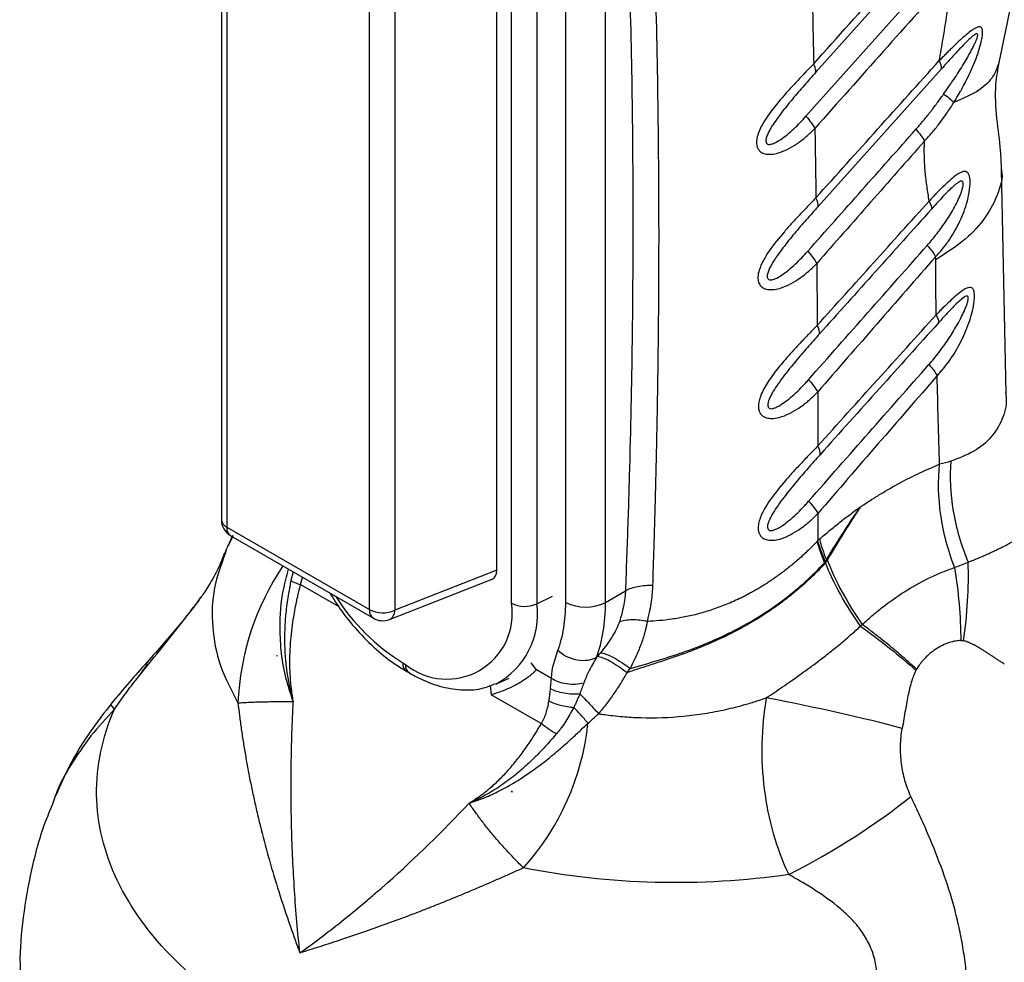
# Model space of a CAD drawing. Header units: millimetres. Extents: x 13 to 546, y 13 to 419.
# Tile 15 of 19: x 457 to 510, y 233 to 283. Entities that reach past the tile are written whole.
import ezdxf

# ---------------------------------------------------------------- set-up
doc = ezdxf.new("R2010")
doc.units = ezdxf.units.MM
doc.header["$LTSCALE"] = 2

msp = doc.modelspace()

# ---------------------------------------------------------------- linework, layer by layer
for p, q in [((467.742, 311.25), (467.742, 256.732)), ((468.035, 310.842), (468.035, 256.323)), ((483.228, 252.274), (483.228, 310.412)), ((484.578, 310.378), (484.578, 252.24)), ((482.449, 254.028), (482.449, 309.559)), ((486.126, 252.316), (486.126, 308.245)), ((488.247, 252.316), (488.247, 308.245)), ((475.649, 251.928), (475.649, 306.446)), ((476.999, 306.412), (476.999, 251.894)), ((507.109, 289.114), (499.471, 280.594)), ((498.947, 278.248), (506.279, 286.462)), ((506.176, 280.776), (499.592, 273.438)), ((509.635, 263.441), (509.387, 275.419)), ((505.87, 270.595), (505.868, 270.753)), ((499.582, 257.062), (499.58, 255.61)), ((468.035, 256.323), (475.649, 251.928)), ((468.37, 255.872), (468.105, 255.336)), ((468.342, 255.875), (468.109, 255.344)), ((468.242, 255.865), (475.856, 251.47)), ((499.663, 255.682), (499.58, 255.61)), ((467.901, 254.935), (467.888, 254.904)), ((468.001, 255.124), (467.94, 254.922)), ((499.935, 254.428), (499.973, 254.49)), ((471.578, 253.94), (471.456, 253.478)), ((482.449, 254.028), (476.999, 251.894)), ((471.971, 253.262), (472.081, 253.649)), ((476.721, 251.405), (482.197, 253.549)), ((471.971, 253.262), (474.008, 252.086)), ((488.247, 252.316), (489.306, 252.927)), ((484.578, 252.24), (485.414, 252.645)), ((470.714, 249.477), (470.697, 249.444)), ((470.714, 249.477), (470.716, 249.486)), ((470.725, 249.473), (470.714, 249.477)), ((463.312, 248.336), (463.792, 249.007)), ((463.792, 249.007), (463.824, 249.051)), ((477.428, 249.088), (477.57, 249.006)), ((477.635, 248.63), (477.777, 248.549)), ((484.558, 248.722), (484.286, 249.096)), ((485.359, 248.26), (484.558, 248.722)), ((489.399, 248.568), (489.563, 248.79)), ((482.427, 247.974), (483.102, 248.273)), ((482.082, 247.875), (482.152, 247.385)), ((484.819, 245.845), (482.152, 247.385)), ((458.892, 242.026), (458.736, 241.551)), ((483.251, 242.241), (483.252, 242.239)), ((483.252, 242.239), (483.269, 242.24)), ((483.252, 242.239), (483.254, 242.195))]:
    msp.add_line(p, q)
for centre, radius, start, end in [((505.43, 280.815), 0.747, 357.0198, 32.5786), ((468.742, 256.732), 1, 180, 240.0027), ((468.237, 256.778), 0.497, 185.3305, 245.9897), ((468.516, 256.265), 0.484, 173.0989, 235.5889), ((491.995, 245.113), 26, 156.8312, 157.8482), ((482.794, 246.334), 14.181, 146.0441, 177.4962), ((483.386, 258.693), 11.302, 212.4413, 238.1871), ((479.778, 251.715), 3.495, 230.7967, 9.214), ((483.938, 253.656), 1.554, 242.8052, 294.3071), ((487.186, 254.363), 2.306, 242.61, 297.3903), ((476.144, 251.876), 0.498, 174.0144, 234.6734), ((476.359, 253.31), 1.554, 242.8052, 294.3071), ((476.483, 251.864), 0.516, 297.344, 3.3735), ((480.414, 251.668), 4.203, 298.0543, 7.8264), ((476.356, 252.336), 1, 240.0027, 291.3804), ((477.909, 249.03), 0.484, 173.0974, 235.6048), ((478.065, 248.955), 0.498, 174.0182, 234.6325), ((473.733, 247.301), 13.654, 317.9416, 353.9733)]:
    msp.add_arc(centre, radius, start, end)
msp.add_ellipse((481.739, 254.444), major_axis=(-0.504, 0.873), ratio=0.573012, start_param=3.054976, end_param=3.923257)
for points, knots in [([(490.774, 253.208), (490.795, 253.882), (490.843, 255.387), (490.914, 257.877), (490.986, 260.835), (491.049, 264.255), (491.105, 269.135), (491.108, 275.277), (491.005, 282.514), (490.797, 289.657), (490.517, 295.95), (490.22, 301.133), (489.961, 305.006), (489.732, 308.088), (489.59, 309.877), (489.53, 310.643)], [0, 0, 0, 0, 0.03395, 0.075925, 0.125925, 0.18395, 0.25, 0.375358, 0.5, 0.625858, 0.75, 0.83338, 0.90284, 0.95838, 1, 1, 1, 1]), ([(488.247, 308.245), (488.338, 307.135), (488.427, 306.025), (488.594, 303.797), (488.674, 302.68), (488.899, 299.321), (489.032, 297.069), (489.378, 290.282), (489.539, 285.712), (489.715, 276.485), (489.73, 271.827), (489.648, 264.782), (489.603, 262.424), (489.511, 258.873), (489.476, 257.687), (489.397, 255.311), (489.352, 254.119), (489.306, 252.927)], [0, 0, 0, 0, 0.0625, 0.0625, 0.125, 0.125, 0.25, 0.25, 0.5, 0.5, 0.75, 0.75, 0.875, 0.875, 0.9375, 0.9375, 1, 1, 1, 1]), ([(509.254, 281.109), (509.638, 282.938), (510.349, 286.328), (510.887, 290.909), (511.111, 294.611), (511.126, 297.343), (511.062, 299.303), (510.966, 300.887), (510.811, 302.561), (510.574, 304.544), (510.315, 305.931), (510.174, 306.683)], [0, 0, 0, 0, 0.202424, 0.375243, 0.517954, 0.630119, 0.697622, 0.752514, 0.820054, 0.902472, 1, 1, 1, 1]), ([(506.739, 285.823), (505.518, 284.454), (503.077, 281.714), (500.64, 278.969), (499.421, 277.597)], [0, 0, 0, 0, 0.5, 1, 1, 1, 1]), ([(506.059, 281.217), (506.094, 281.411), (506.165, 281.8), (506.3, 282.576), (506.455, 283.541), (506.585, 284.497), (506.677, 285.257), (506.718, 285.635), (506.739, 285.823)], [0, 0, 0, 0, 0.125, 0.25, 0.5, 0.75, 0.875, 1, 1, 1, 1]), ([(506.836, 278.981), (506.881, 279.054), (506.971, 279.202), (507.1, 279.417), (507.23, 279.643), (507.482, 280.101), (507.759, 280.667), (508.027, 281.324), (508.201, 281.824), (508.313, 282.237), (508.367, 282.552), (508.379, 282.768), (508.35, 282.934), (508.275, 283.011), (508.169, 283.03), (508.036, 282.983), (507.885, 282.895), (507.683, 282.751), (507.425, 282.538), (507.097, 282.238), (506.815, 281.968), (506.579, 281.738), (506.407, 281.566), (506.235, 281.392), (506.118, 281.275), (506.059, 281.217)], [0, 0, 0, 0, 0.0311957, 0.0624945, 0.0909844, 0.1249924, 0.249896, 0.3142112, 0.3748809, 0.4373729, 0.4686192, 0.4998658, 0.5326584, 0.5623589, 0.5885049, 0.6248712, 0.6561535, 0.6875061, 0.7500274, 0.8086774, 0.8750151, 0.9067708, 0.9375067, 0.9687228, 1, 1, 1, 1]), ([(506.288, 279.424), (506.383, 279.559), (506.545, 279.79), (506.789, 280.143), (507.012, 280.477), (507.247, 280.844), (507.467, 281.207), (507.655, 281.533), (507.798, 281.799), (507.903, 282.006), (507.988, 282.187), (508.051, 282.341), (508.094, 282.467), (508.115, 282.565), (508.109, 282.631), (508.064, 282.66), (507.962, 282.614), (507.797, 282.486), (507.562, 282.267), (507.294, 281.993), (507.008, 281.69), (506.733, 281.392), (506.453, 281.084), (506.268, 280.878), (506.176, 280.776)], [0, 0, 0, 0, 0.0729001, 0.1249975, 0.1896614, 0.2500044, 0.3162861, 0.3750025, 0.4135106, 0.4470659, 0.4758182, 0.5000066, 0.5202495, 0.5361396, 0.549325, 0.5625104, 0.5881306, 0.6249862, 0.6797094, 0.7500188, 0.8096261, 0.8750076, 0.9375038, 1, 1, 1, 1]), ([(499.477, 273.894), (500.574, 275.114), (502.768, 277.554), (504.962, 279.996), (506.059, 281.217)], [0, 0, 0, 0, 0.5, 1, 1, 1, 1]), ([(499.358, 281.045), (499.289, 280.973), (499.153, 280.829), (498.953, 280.625), (498.743, 280.408), (498.464, 280.112), (498.103, 279.723), (497.545, 279.097), (496.89, 278.291), (496.421, 277.491), (496.301, 276.963), (496.303, 276.734), (496.358, 276.556), (496.438, 276.424), (496.567, 276.314), (496.76, 276.231), (496.982, 276.212), (497.249, 276.233), (497.607, 276.321), (498.065, 276.526), (498.478, 276.784), (498.781, 277.01), (499.005, 277.197), (499.213, 277.388), (499.352, 277.527), (499.421, 277.597)], [0, 0, 0, 0, 0.0315553, 0.0625555, 0.089346, 0.1251112, 0.187336, 0.2502038, 0.3771778, 0.4995901, 0.5307198, 0.5621059, 0.5830211, 0.60392, 0.6247269, 0.6528205, 0.6872805, 0.7075139, 0.7498244, 0.8148367, 0.8749071, 0.9094921, 0.937453, 0.9685138, 1, 1, 1, 1]), ([(499.471, 280.594), (499.484, 280.645), (499.482, 280.709), (499.443, 280.862), (499.407, 280.95), (499.358, 281.045)], [0, 0, 0, 0, 0.5, 0.5, 1, 1, 1, 1]), ([(509.251, 281.11), (509.148, 280.827), (508.939, 280.253), (508.121, 279.527), (507.265, 279.162), (506.837, 278.98)], [0, 0, 0, 0, 0.3279212, 0.6639667, 1, 1, 1, 1]), ([(509.387, 275.411), (509.374, 275.74), (509.343, 276.571), (509.112, 278.134), (509.014, 279.76), (509.192, 280.747), (509.263, 281.14)], [0, 0, 0, 0, 0.195936, 0.494208, 0.798375, 1, 1, 1, 1]), ([(499.471, 280.594), (499.367, 280.478), (499.16, 280.246), (498.744, 279.774), (498.225, 279.17), (497.709, 278.536), (497.326, 278.016), (497.101, 277.673), (496.952, 277.403), (496.869, 277.221), (496.824, 277.079), (496.803, 276.967), (496.806, 276.864), (496.851, 276.778), (496.941, 276.741), (497.068, 276.747), (497.293, 276.822), (497.729, 277.079), (498.195, 277.474), (498.634, 277.904), (498.842, 278.133), (498.947, 278.248)], [0, 0, 0, 0, 0.0624889, 0.124975, 0.2499249, 0.374918, 0.4422536, 0.4999127, 0.5335692, 0.5624138, 0.5791694, 0.5938799, 0.6104311, 0.6252022, 0.6430237, 0.6609645, 0.6877573, 0.7501561, 0.87503, 0.9375147, 1, 1, 1, 1]), ([(504.818, 277.552), (504.948, 277.701), (505.206, 277.998), (505.576, 278.464), (505.938, 278.938), (506.172, 279.262), (506.288, 279.424)], [0, 0, 0, 0, 0.25, 0.500004, 0.750002, 1, 1, 1, 1]), ([(506.837, 278.98), (506.778, 279.04), (506.701, 279.109), (506.515, 279.26), (506.407, 279.341), (506.288, 279.424)], [0, 0, 0, 0, 0.5, 0.5, 1, 1, 1, 1]), ([(505.275, 276.927), (505.348, 277.004), (505.493, 277.16), (505.773, 277.482), (506.106, 277.903), (506.42, 278.342), (506.662, 278.704), (506.778, 278.888), (506.837, 278.98)], [0, 0, 0, 0, 0.125006, 0.250004, 0.499985, 0.749989, 0.875061, 1, 1, 1, 1]), ([(498.947, 278.248), (499.049, 278.132), (499.142, 278.017), (499.303, 277.796), (499.37, 277.692), (499.421, 277.597)], [0, 0, 0, 0, 0.5, 0.5, 1, 1, 1, 1]), ([(499.038, 271.044), (500.001, 272.129), (501.927, 274.299), (503.855, 276.467), (504.818, 277.552)], [0, 0, 0, 0, 0.499961, 1, 1, 1, 1]), ([(505.275, 276.927), (504.315, 275.839), (502.395, 273.662), (500.478, 271.483), (499.52, 270.394)], [0, 0, 0, 0, 0.5, 1, 1, 1, 1]), ([(505.522, 273.726), (505.482, 273.98), (505.402, 274.488), (505.308, 275.268), (505.265, 275.942), (505.26, 276.429), (505.265, 276.712), (505.272, 276.855), (505.275, 276.927)], [0, 0, 0, 0, 0.250014, 0.500017, 0.749989, 0.874992, 0.937495, 1, 1, 1, 1]), ([(509.384, 275.411), (509.385, 275.405), (509.472, 274.937), (509.181, 274.003), (508.49, 272.703), (507.368, 271.54), (506.36, 270.904), (505.87, 270.595)], [0, 0, 0, 0, 0.003409, 0.265234, 0.521617, 0.767765, 1, 1, 1, 1]), ([(505.868, 270.753), (505.929, 270.819), (506.049, 270.951), (506.214, 271.144), (506.381, 271.354), (506.699, 271.793), (507.035, 272.358), (507.338, 273.038), (507.514, 273.541), (507.651, 274.085), (507.718, 274.559), (507.706, 274.91), (507.662, 275.108), (507.592, 275.243), (507.489, 275.306), (507.363, 275.311), (507.243, 275.27), (507.09, 275.191), (506.879, 275.044), (506.582, 274.787), (506.238, 274.46), (505.946, 274.168), (505.706, 273.917), (505.584, 273.79), (505.522, 273.726)], [0, 0, 0, 0, 0.031422, 0.062511, 0.089236, 0.125027, 0.24991, 0.312613, 0.374919, 0.426952, 0.499896, 0.53645, 0.562404, 0.593774, 0.624906, 0.652927, 0.687411, 0.705396, 0.750013, 0.814516, 0.875014, 0.937492, 0.96856, 1, 1, 1, 1]), ([(505.421, 271.36), (505.511, 271.463), (505.69, 271.67), (506.033, 272.102), (506.438, 272.666), (506.813, 273.277), (507.071, 273.783), (507.214, 274.119), (507.298, 274.375), (507.335, 274.544), (507.342, 274.661), (507.329, 274.735), (507.295, 274.781), (507.23, 274.794), (507.126, 274.756), (506.998, 274.669), (506.861, 274.555), (506.688, 274.397), (506.461, 274.173), (506.191, 273.889), (505.914, 273.589), (505.731, 273.387), (505.64, 273.286)], [0, 0, 0, 0, 0.0624767, 0.1249499, 0.2498699, 0.3748729, 0.4432316, 0.4998877, 0.534211, 0.5623704, 0.5788142, 0.5937405, 0.6087425, 0.6250847, 0.6525275, 0.6875291, 0.7165487, 0.7501085, 0.8087822, 0.875053, 0.9375287, 1, 1, 1, 1]), ([(499.477, 273.894), (499.408, 273.823), (499.27, 273.679), (498.988, 273.39), (498.635, 273.018), (498.209, 272.56), (497.639, 271.921), (496.975, 271.106), (496.483, 270.265), (496.373, 269.733), (496.385, 269.469), (496.454, 269.264), (496.617, 269.105), (496.829, 269.011), (497.054, 268.99), (497.325, 269.01), (497.688, 269.099), (498.152, 269.307), (498.643, 269.616), (499.02, 269.914), (499.311, 270.182), (499.45, 270.323), (499.52, 270.394)], [0, 0, 0, 0, 0.031266, 0.062528, 0.125045, 0.187532, 0.250206, 0.379954, 0.499602, 0.542216, 0.562136, 0.596205, 0.624682, 0.652869, 0.687215, 0.707585, 0.749889, 0.815193, 0.874942, 0.93747, 0.968736, 1, 1, 1, 1]), ([(499.592, 273.438), (499.487, 273.321), (499.277, 273.086), (498.855, 272.606), (498.328, 271.995), (497.806, 271.352), (497.417, 270.824), (497.188, 270.476), (497.035, 270.203), (496.951, 270.018), (496.902, 269.875), (496.878, 269.761), (496.876, 269.655), (496.916, 269.561), (497.004, 269.517), (497.133, 269.52), (497.363, 269.594), (497.805, 269.856), (498.277, 270.258), (498.721, 270.695), (498.932, 270.928), (499.038, 271.044)], [0, 0, 0, 0, 0.062505, 0.125007, 0.249989, 0.37502, 0.44215, 0.500052, 0.533756, 0.562569, 0.579296, 0.593915, 0.610569, 0.625117, 0.64291, 0.660891, 0.687674, 0.750086, 0.874997, 0.937499, 1, 1, 1, 1]), ([(499.549, 267.093), (500.548, 268.202), (502.538, 270.413), (504.53, 272.624), (505.522, 273.726)], [0, 0, 0, 0, 0.501665, 1, 1, 1, 1]), ([(505.64, 273.286), (504.644, 272.177), (502.652, 269.959), (500.66, 267.741), (499.664, 266.632)], [0, 0, 0, 0, 0.500093, 1, 1, 1, 1]), ([(499.082, 264.193), (500.138, 265.388), (502.25, 267.777), (504.364, 270.165), (505.421, 271.36)], [0, 0, 0, 0, 0.499799, 1, 1, 1, 1]), ([(499.038, 271.044), (499.141, 270.929), (499.236, 270.814), (499.399, 270.593), (499.467, 270.489), (499.52, 270.394)], [0, 0, 0, 0, 0.5, 0.5, 1, 1, 1, 1]), ([(505.868, 270.753), (504.822, 269.556), (502.721, 267.154), (500.623, 264.75), (499.571, 263.543)], [0, 0, 0, 0, 0.498302, 1, 1, 1, 1]), ([(505.895, 267.658), (505.889, 268.147), (505.878, 269.125), (505.873, 270.105), (505.87, 270.595)], [0, 0, 0, 0, 0.5, 1, 1, 1, 1]), ([(505.949, 264.411), (506.009, 264.477), (506.128, 264.607), (506.358, 264.878), (506.629, 265.237), (506.925, 265.692), (507.287, 266.338), (507.657, 267.185), (507.883, 268.015), (507.94, 268.523), (507.941, 268.716), (507.925, 268.853), (507.898, 268.975), (507.835, 269.076), (507.728, 269.128), (507.606, 269.112), (507.457, 269.051), (507.246, 268.919), (506.958, 268.684), (506.612, 268.368), (506.32, 268.087), (506.079, 267.842), (505.956, 267.719), (505.895, 267.658)], [0, 0, 0, 0, 0.031267, 0.062529, 0.125051, 0.188216, 0.250109, 0.3782, 0.4997, 0.530965, 0.562248, 0.576057, 0.593615, 0.624853, 0.65293, 0.687385, 0.710935, 0.749914, 0.815442, 0.874965, 0.937471, 0.968736, 1, 1, 1, 1]), ([(505.509, 265.002), (505.6, 265.108), (505.782, 265.319), (506.13, 265.759), (506.541, 266.333), (506.924, 266.948), (507.201, 267.454), (507.362, 267.785), (507.471, 268.042), (507.541, 268.23), (507.587, 268.387), (507.612, 268.517), (507.608, 268.6), (507.587, 268.642), (507.554, 268.663), (507.488, 268.658), (507.339, 268.574), (507.028, 268.307), (506.662, 267.927), (506.293, 267.53), (506.107, 267.325), (506.014, 267.222)], [0, 0, 0, 0, 0.062498, 0.124994, 0.249967, 0.374927, 0.442039, 0.499935, 0.533597, 0.562447, 0.587448, 0.606252, 0.625075, 0.633875, 0.642991, 0.660949, 0.687756, 0.750132, 0.875012, 0.937505, 1, 1, 1, 1]), ([(499.58, 260.659), (500.639, 261.833), (502.743, 264.166), (504.849, 266.499), (505.895, 267.658)], [0, 0, 0, 0, 0.503274, 1, 1, 1, 1]), ([(499.549, 267.093), (499.479, 267.019), (499.34, 266.873), (499.136, 266.667), (498.922, 266.446), (498.636, 266.143), (498.267, 265.747), (497.783, 265.206), (497.273, 264.591), (496.789, 263.903), (496.507, 263.335), (496.416, 262.948), (496.404, 262.768), (496.417, 262.62), (496.45, 262.478), (496.536, 262.343), (496.662, 262.231), (496.852, 262.142), (497.08, 262.119), (497.354, 262.138), (497.722, 262.23), (498.19, 262.441), (498.612, 262.707), (498.92, 262.939), (499.147, 263.131), (499.36, 263.329), (499.5, 263.471), (499.571, 263.543)], [0, 0, 0, 0, 0.031555, 0.0624983, 0.0889527, 0.1249988, 0.1876504, 0.249978, 0.3386622, 0.421781, 0.4996734, 0.5320414, 0.5530289, 0.5622472, 0.5860307, 0.6070199, 0.6249119, 0.6529988, 0.6874064, 0.7079668, 0.7500488, 0.8151731, 0.8750195, 0.9093728, 0.9375092, 0.9685215, 1, 1, 1, 1]), ([(506.014, 267.222), (504.964, 266.053), (502.857, 263.71), (500.752, 261.368), (499.696, 260.193)], [0, 0, 0, 0, 0.498843, 1, 1, 1, 1]), ([(499.664, 266.632), (499.558, 266.513), (499.345, 266.275), (498.918, 265.789), (498.384, 265.17), (497.855, 264.518), (497.46, 263.984), (497.228, 263.631), (497.072, 263.355), (496.985, 263.167), (496.934, 263.022), (496.907, 262.906), (496.901, 262.797), (496.935, 262.699), (497.021, 262.644), (497.154, 262.646), (497.314, 262.697), (497.502, 262.789), (497.749, 262.944), (498.064, 263.182), (498.416, 263.496), (498.705, 263.784), (498.923, 264.015), (499.029, 264.134), (499.082, 264.193)], [0, 0, 0, 0, 0.062509, 0.125016, 0.250011, 0.374992, 0.442184, 0.500028, 0.533746, 0.562547, 0.579251, 0.593831, 0.610584, 0.625056, 0.641939, 0.661905, 0.687446, 0.715957, 0.74996, 0.807597, 0.874989, 0.937492, 0.968746, 1, 1, 1, 1]), ([(499.087, 257.712), (500.159, 258.93), (502.299, 261.361), (504.44, 263.79), (505.509, 265.002)], [0, 0, 0, 0, 0.501072, 1, 1, 1, 1]), ([(505.949, 264.411), (504.895, 263.196), (502.772, 260.747), (500.651, 258.297), (499.582, 257.062)], [0, 0, 0, 0, 0.496322, 1, 1, 1, 1]), ([(506.078, 259.679), (506.053, 260.467), (506.002, 262.042), (505.967, 263.622), (505.949, 264.411)], [0, 0, 0, 0, 0.5, 1, 1, 1, 1]), ([(499.082, 264.193), (499.187, 264.078), (499.283, 263.963), (499.448, 263.743), (499.518, 263.638), (499.571, 263.543)], [0, 0, 0, 0, 0.5, 0.5, 1, 1, 1, 1]), ([(509.597, 263.518), (509.612, 263.407), (509.682, 262.868), (509.443, 262.036), (508.871, 261.083), (507.955, 260.329), (507.11, 260.009), (506.686, 259.848)], [0, 0, 0, 0, 0.060698, 0.29354, 0.527304, 0.762669, 1, 1, 1, 1]), ([(499.58, 260.659), (499.509, 260.585), (499.369, 260.437), (499.163, 260.23), (498.947, 260.007), (498.659, 259.702), (498.285, 259.303), (497.706, 258.655), (497.028, 257.823), (496.537, 256.996), (496.397, 256.446), (496.389, 256.201), (496.435, 256.006), (496.513, 255.861), (496.64, 255.738), (496.837, 255.644), (497.066, 255.619), (497.344, 255.638), (497.716, 255.73), (498.19, 255.945), (498.615, 256.215), (498.927, 256.45), (499.155, 256.645), (499.37, 256.845), (499.511, 256.989), (499.582, 257.062)], [0, 0, 0, 0, 0.0315887, 0.0625296, 0.0889855, 0.1250612, 0.1875933, 0.2501025, 0.3784773, 0.4996618, 0.5311219, 0.5621157, 0.583776, 0.6046683, 0.6247228, 0.6527602, 0.6872464, 0.7074061, 0.7499242, 0.8149726, 0.8749572, 0.9092775, 0.9374781, 0.9684966, 1, 1, 1, 1]), ([(499.696, 260.193), (499.588, 260.073), (499.373, 259.832), (498.94, 259.342), (498.505, 258.834), (498.08, 258.319), (497.761, 257.914), (497.465, 257.512), (497.229, 257.156), (497.07, 256.876), (496.98, 256.686), (496.927, 256.539), (496.897, 256.42), (496.888, 256.309), (496.917, 256.206), (497.001, 256.143), (497.135, 256.143), (497.298, 256.193), (497.488, 256.286), (497.739, 256.443), (498.057, 256.686), (498.413, 257.004), (498.706, 257.296), (498.926, 257.531), (499.034, 257.652), (499.087, 257.712)], [0, 0, 0, 0, 0.062514, 0.125011, 0.250016, 0.314545, 0.37503, 0.442142, 0.50006, 0.533728, 0.562577, 0.57926, 0.593857, 0.610715, 0.625089, 0.642001, 0.661859, 0.687457, 0.715904, 0.749969, 0.807549, 0.874993, 0.937494, 0.968747, 1, 1, 1, 1]), ([(501.853, 257.412), (502.028, 257.528), (502.38, 257.76), (503.084, 258.196), (503.967, 258.702), (504.849, 259.147), (505.552, 259.466), (505.903, 259.608), (506.078, 259.679)], [0, 0, 0, 0, 0.125, 0.25, 0.5, 0.75, 0.875, 1, 1, 1, 1]), ([(506.874, 254.169), (506.534, 255.066), (506.281, 256.023), (506.009, 257.909), (505.989, 258.836), (506.078, 259.679)], [0, 0, 0, 0, 0.5, 0.5, 1, 1, 1, 1]), ([(506.686, 259.848), (506.61, 259.017), (506.646, 258.108), (506.959, 256.264), (507.236, 255.332), (507.605, 254.457)], [0, 0, 0, 0, 0.5, 0.5, 1, 1, 1, 1]), ([(499.087, 257.712), (499.193, 257.597), (499.29, 257.482), (499.458, 257.262), (499.528, 257.157), (499.582, 257.062)], [0, 0, 0, 0, 0.5, 0.5, 1, 1, 1, 1]), ([(499.663, 255.682), (499.753, 255.76), (499.933, 255.916), (500.295, 256.219), (500.75, 256.589), (501.208, 256.94), (501.576, 257.212), (501.76, 257.345), (501.853, 257.412)], [0, 0, 0, 0, 0.125, 0.25, 0.5, 0.75, 0.875, 1, 1, 1, 1]), ([(500.035, 254.591), (500.176, 254.818), (500.468, 255.293), (500.915, 256.002), (501.288, 256.571), (501.597, 257.038), (501.756, 257.27), (501.853, 257.412)], [0, 0, 0, 0, 0.239471, 0.5, 0.75, 0.847296, 1, 1, 1, 1]), ([(501.853, 257.412), (501.772, 257.29), (501.619, 257.056), (501.317, 256.587), (500.942, 255.998), (500.506, 255.288), (500.222, 254.812), (500.085, 254.583)], [0, 0, 0, 0, 0.1308026, 0.2499999, 0.4999999, 0.759053, 1, 1, 1, 1]), ([(507.605, 254.457), (507.702, 254.496), (507.897, 254.573), (508.179, 254.691), (508.452, 254.808), (508.717, 254.926), (508.973, 255.045), (509.221, 255.163), (509.579, 255.341), (510.024, 255.575), (510.531, 255.863), (510.838, 256.049), (510.988, 256.139)], [0, 0, 0, 0, 0.072809, 0.145112, 0.216937, 0.288311, 0.359262, 0.429819, 0.500013, 0.673574, 0.840127, 1, 1, 1, 1]), ([(499.55, 255.578), (499.469, 255.493), (499.308, 255.324), (499.061, 255.081), (498.813, 254.847), (498.564, 254.624), (498.316, 254.41), (498.068, 254.207), (497.821, 254.013), (497.576, 253.828), (497.333, 253.653), (497.092, 253.487), (496.853, 253.33), (496.618, 253.182), (496.386, 253.042), (496.158, 252.911), (495.934, 252.788), (495.714, 252.672), (495.316, 252.473), (494.736, 252.213), (493.971, 251.927), (493.223, 251.7), (492.497, 251.529), (491.797, 251.412), (491.128, 251.333), (490.693, 251.31), (490.482, 251.299)], [0, 0, 0, 0, 0.0355907, 0.070418, 0.1044766, 0.1377619, 0.17027, 0.2019979, 0.2329462, 0.2631175, 0.2925142, 0.3211389, 0.3489939, 0.3760815, 0.4024034, 0.4279608, 0.4527548, 0.4767865, 0.5000569, 0.5820589, 0.6604595, 0.7352909, 0.8066193, 0.8745166, 0.938965, 1, 1, 1, 1]), ([(467.888, 254.904), (467.812, 254.705), (467.572, 254.085), (467.148, 253.328), (466.8, 252.778), (466.659, 252.59), (466.634, 252.557)], [0, 0, 0, 0, 0.182288, 0.568577, 0.924242, 1, 1, 1, 1]), ([(467.94, 254.922), (467.722, 254.312), (467.263, 253.023), (467.206, 251.01), (467.588, 248.941), (468.281, 247.616), (468.627, 246.954)], [0, 0, 0, 0, 0.2310067, 0.4873375, 0.7436686, 1, 1, 1, 1]), ([(499.988, 254.42), (499.904, 254.33), (499.737, 254.15), (499.475, 253.885), (499.207, 253.624), (498.93, 253.367), (498.646, 253.115), (498.354, 252.868), (498.056, 252.626), (497.75, 252.389), (497.178, 251.968), (496.338, 251.411), (495.258, 250.802), (494.25, 250.309), (493.321, 249.911), (492.434, 249.572), (491.596, 249.282), (490.812, 249.027), (490.084, 248.797), (489.622, 248.642), (489.399, 248.568)], [0, 0, 0, 0, 0.03151, 0.063087, 0.094727, 0.126425, 0.15818, 0.189988, 0.22185, 0.253763, 0.285729, 0.396867, 0.499956, 0.58611, 0.66716, 0.743211, 0.814387, 0.880816, 0.942634, 1, 1, 1, 1]), ([(489.563, 248.79), (490.07, 248.936), (490.573, 249.078), (491.566, 249.379), (492.056, 249.536), (493.502, 250.048), (494.437, 250.454), (496.208, 251.386), (497.045, 251.917), (498.592, 253.097), (499.302, 253.741), (499.935, 254.428)], [0, 0, 0, 0, 0.125, 0.125, 0.25, 0.25, 0.5, 0.5, 0.75, 0.75, 1, 1, 1, 1]), ([(500.085, 254.583), (500.077, 254.569), (500.061, 254.542), (500.028, 254.488), (500.004, 254.447), (499.988, 254.42)], [0, 0, 0, 0, 0.25, 0.5, 1, 1, 1, 1]), ([(501.854, 251.045), (501.459, 251.602), (501.096, 252.178), (500.466, 253.318), (500.199, 253.883), (499.988, 254.42)], [0, 0, 0, 0, 0.5, 0.5, 1, 1, 1, 1]), ([(500.085, 254.583), (500.294, 254.027), (500.562, 253.445), (501.193, 252.28), (501.556, 251.696), (501.948, 251.136)], [0, 0, 0, 0, 0.5, 0.5, 1, 1, 1, 1]), ([(506.874, 254.169), (506.999, 254.217), (507.248, 254.313), (507.486, 254.409), (507.605, 254.457)], [0, 0, 0, 0, 0.502382, 1, 1, 1, 1]), ([(471.581, 247.025), (471.447, 247.421), (471.166, 248.251), (470.931, 249.574), (470.85, 251.17), (470.95, 252.693), (471.233, 253.716), (471.334, 254.08)], [0, 0, 0, 0, 0.178101, 0.373567, 0.56271, 0.843963, 1, 1, 1, 1]), ([(501.948, 251.136), (502.054, 251.23), (502.25, 251.406), (502.545, 251.661), (502.836, 251.899), (503.436, 252.371), (504.355, 253.004), (505.297, 253.518), (505.928, 253.805), (506.234, 253.935), (506.55, 254.055), (506.76, 254.129), (506.874, 254.169)], [0, 0, 0, 0, 0.067587, 0.12501, 0.18747, 0.250022, 0.500044, 0.749978, 0.813097, 0.87499, 0.932076, 1, 1, 1, 1]), ([(471.456, 253.478), (471.434, 253.373), (471.386, 253.142), (471.318, 252.764), (471.25, 252.327), (471.178, 251.745), (471.122, 251.031), (471.107, 250.207), (471.144, 249.388), (471.219, 248.712), (471.304, 248.186), (471.393, 247.74), (471.486, 247.356), (471.559, 247.102), (471.581, 247.025)], [0, 0, 0, 0, 0.048993, 0.107003, 0.174012, 0.249994, 0.373673, 0.49999, 0.627057, 0.749986, 0.814468, 0.875006, 0.962056, 1, 1, 1, 1]), ([(471.456, 253.478), (471.492, 253.453), (471.556, 253.42), (471.734, 253.346), (471.847, 253.304), (471.971, 253.262)], [0, 0, 0, 0, 0.5, 0.5, 1, 1, 1, 1]), ([(471.581, 247.025), (471.571, 247.084), (471.532, 247.312), (471.462, 247.825), (471.403, 248.572), (471.396, 249.386), (471.432, 250.124), (471.494, 250.78), (471.573, 251.356), (471.661, 251.876), (471.737, 252.264), (471.804, 252.572), (471.876, 252.88), (471.933, 253.109), (471.971, 253.262)], [0, 0, 0, 0, 0.029039, 0.112487, 0.249923, 0.38764, 0.50005, 0.600107, 0.700026, 0.775019, 0.850017, 0.887511, 0.925003, 1, 1, 1, 1]), ([(473.527, 252.815), (473.736, 252.485), (474.216, 251.727), (475.104, 250.67), (476.138, 249.664), (476.998, 249.012), (477.504, 248.709), (477.635, 248.63)], [0, 0, 0, 0, 0.186271, 0.427999, 0.670583, 0.914529, 1, 1, 1, 1]), ([(490.774, 253.208), (490.509, 253.22), (490.233, 253.201), (489.723, 253.103), (489.491, 253.024), (489.306, 252.927)], [0, 0, 0, 0, 0.5, 0.5, 1, 1, 1, 1]), ([(490.482, 251.299), (490.499, 251.363), (490.539, 251.52), (490.613, 251.835), (490.688, 252.246), (490.739, 252.659), (490.763, 252.981), (490.771, 253.142), (490.774, 253.208)], [0, 0, 0, 0, 0.103256, 0.25, 0.5, 0.75, 0.896142, 1, 1, 1, 1]), ([(463.312, 248.336), (463.688, 248.801), (464.43, 249.719), (465.345, 250.866), (466.019, 251.735), (466.398, 252.231), (466.583, 252.487), (466.634, 252.557)], [0, 0, 0, 0, 0.326632, 0.643667, 0.803884, 0.946328, 1, 1, 1, 1]), ([(466.67, 252.603), (466.489, 252.361), (466.121, 251.869), (465.133, 250.655), (464.26, 249.673), (463.67, 249.009)], [0, 0, 0, 0, 0.238272, 0.484829, 1, 1, 1, 1]), ([(485.704, 249.754), (485.843, 250.123), (485.949, 250.523), (486.09, 251.384), (486.126, 251.838), (486.126, 252.316)], [0, 0, 0, 0, 0.5, 0.5, 1, 1, 1, 1]), ([(488.986, 251.285), (488.894, 251.014), (488.753, 250.734), (488.406, 250.177), (488.201, 249.899), (487.976, 249.628)], [0, 0, 0, 0, 0.5, 0.5, 1, 1, 1, 1]), ([(488.986, 251.285), (489.172, 251.356), (489.408, 251.397), (489.931, 251.402), (490.214, 251.365), (490.482, 251.299)], [0, 0, 0, 0, 0.5, 0.5, 1, 1, 1, 1]), ([(490.482, 251.299), (490.464, 251.218), (490.432, 251.07), (490.383, 250.864), (490.323, 250.637), (490.243, 250.372), (490.132, 250.054), (490.008, 249.736), (489.89, 249.46), (489.74, 249.148), (489.636, 248.937), (489.563, 248.79)], [0, 0, 0, 0, 0.099663, 0.183033, 0.25, 0.373687, 0.500033, 0.627429, 0.750029, 0.826132, 1, 1, 1, 1]), ([(496.827, 247.222), (496.972, 247.319), (497.266, 247.513), (497.704, 247.81), (498.145, 248.114), (498.586, 248.425), (499.029, 248.745), (499.524, 249.113), (500.088, 249.542), (500.711, 250.04), (501.307, 250.549), (501.68, 250.888), (501.854, 251.045)], [0, 0, 0, 0, 0.0802418, 0.1616462, 0.2442595, 0.3281439, 0.4133711, 0.500007, 0.6187085, 0.750012, 0.8838466, 1, 1, 1, 1]), ([(504.848, 248.743), (504.771, 248.815), (504.606, 248.967), (504.339, 249.208), (504.037, 249.473), (503.698, 249.762), (503.32, 250.075), (502.902, 250.41), (502.443, 250.767), (502.116, 251.01), (501.948, 251.136)], [0, 0, 0, 0, 0.089664, 0.189479, 0.299447, 0.419552, 0.549752, 0.689975, 0.84011, 1, 1, 1, 1]), ([(507.21, 250.279), (507.166, 250.277), (507.076, 250.272), (506.94, 250.252), (506.829, 250.231), (506.716, 250.203), (506.585, 250.164), (506.354, 250.079), (506.052, 249.932), (505.796, 249.767), (505.589, 249.608), (505.41, 249.454), (505.229, 249.268), (505.086, 249.098), (504.996, 248.975), (504.916, 248.858), (504.87, 248.78), (504.848, 248.743)], [0, 0, 0, 0, 0.048826, 0.099249, 0.151392, 0.173713, 0.225749, 0.299883, 0.439565, 0.580441, 0.614174, 0.704554, 0.816877, 0.867126, 0.917354, 0.960423, 1, 1, 1, 1]), ([(509.532, 249.021), (509.475, 249.058), (509.419, 249.094), (509.308, 249.167), (509.253, 249.204), (509.148, 249.273), (509.069, 249.325), (508.977, 249.386), (508.931, 249.417), (508.911, 249.43), (508.898, 249.438), (508.892, 249.442), (508.826, 249.486), (508.745, 249.539), (508.662, 249.593), (508.623, 249.618), (508.607, 249.629), (508.597, 249.635), (508.593, 249.638), (508.535, 249.675), (508.461, 249.723), (508.382, 249.773), (508.349, 249.793), (508.328, 249.806), (508.318, 249.812), (508.259, 249.848), (508.191, 249.889), (508.116, 249.933), (508.085, 249.95), (508.065, 249.962), (508.056, 249.967), (508.001, 249.998), (507.938, 250.032), (507.878, 250.063), (507.838, 250.083), (507.82, 250.091), (507.76, 250.121), (507.701, 250.147), (507.644, 250.171), (507.608, 250.186), (507.59, 250.192), (507.496, 250.227), (507.425, 250.249), (507.357, 250.264)], [0, 0, 0, 0, 0.0625, 0.0625, 0.125, 0.125, 0.1875, 0.21875, 0.234375, 0.242187, 0.242187, 0.25, 0.25, 0.3125, 0.34375, 0.359375, 0.367187, 0.367187, 0.375, 0.375, 0.4375, 0.46875, 0.484375, 0.484375, 0.5, 0.5, 0.5625, 0.59375, 0.609375, 0.609375, 0.625, 0.625, 0.6875, 0.71875, 0.71875, 0.75, 0.75, 0.8125, 0.84375, 0.84375, 0.875, 0.875, 1, 1, 1, 1]), ([(487.763, 249.377), (487.638, 249.305), (487.482, 249.248), (487.124, 249.194), (486.922, 249.197), (486.52, 249.27), (486.321, 249.341), (485.971, 249.524), (485.822, 249.637), (485.704, 249.754)], [0, 0, 0, 0, 0.25, 0.25, 0.5, 0.5, 0.75, 0.75, 1, 1, 1, 1]), ([(487.976, 249.628), (488.056, 249.619), (488.155, 249.595), (488.389, 249.509), (488.523, 249.449), (488.81, 249.297), (488.963, 249.206), (489.268, 249.007), (489.42, 248.899), (489.563, 248.79)], [0, 0, 0, 0, 0.25, 0.25, 0.5, 0.5, 0.75, 0.75, 1, 1, 1, 1]), ([(463.77, 249.119), (463.453, 248.764), (462.808, 248.042), (462.174, 247.28), (461.851, 246.892)], [0, 0, 0, 0, 0.491316, 1, 1, 1, 1]), ([(487.763, 249.377), (487.692, 249.253), (487.548, 249.004), (487.361, 248.65), (487.203, 248.317), (487.122, 248.108), (487.082, 248.003)], [0, 0, 0, 0, 0.283499, 0.571448, 0.786228, 1, 1, 1, 1]), ([(487.818, 249.44), (487.896, 249.432), (487.995, 249.406), (488.227, 249.316), (488.36, 249.253), (488.647, 249.095), (488.8, 249), (489.105, 248.793), (489.257, 248.681), (489.399, 248.568)], [0, 0, 0, 0, 0.25, 0.25, 0.5, 0.5, 0.75, 0.75, 1, 1, 1, 1]), ([(484.558, 248.722), (484.521, 248.684), (484.449, 248.61), (484.335, 248.504), (484.221, 248.405), (484.061, 248.279), (483.839, 248.125), (483.515, 247.932), (483.126, 247.739), (482.664, 247.548), (482.325, 247.44), (482.152, 247.385)], [0, 0, 0, 0, 0.068989, 0.133643, 0.193986, 0.250043, 0.373801, 0.500061, 0.658558, 0.825097, 1, 1, 1, 1]), ([(504.817, 248.685), (504.803, 248.659), (504.775, 248.605), (504.735, 248.518), (504.69, 248.412), (504.642, 248.283), (504.572, 248.073), (504.493, 247.786), (504.408, 247.412), (504.328, 247.002), (504.249, 246.558), (504.169, 246.084), (504.114, 245.758), (504.085, 245.591)], [0, 0, 0, 0, 0.0295759, 0.0603122, 0.0922658, 0.1407221, 0.1926186, 0.3022714, 0.4219513, 0.5520838, 0.6923344, 0.8419176, 1, 1, 1, 1]), ([(462.043, 246.619), (462.267, 246.947), (462.492, 247.261), (462.922, 247.842), (463.128, 248.108), (463.312, 248.336)], [0, 0, 0, 0, 0.5, 0.5, 1, 1, 1, 1]), ([(477.777, 248.549), (477.978, 248.439), (478.56, 248.122), (479.535, 247.771), (480.666, 247.607), (481.635, 247.668), (482.164, 247.895), (482.37, 247.983)], [0, 0, 0, 0, 0.128528, 0.371234, 0.613324, 0.849453, 1, 1, 1, 1]), ([(485.308, 247.71), (485.313, 247.762), (485.322, 247.858), (485.333, 247.995), (485.346, 248.126), (485.354, 248.213), (485.359, 248.26)], [0, 0, 0, 0, 0.272087, 0.500001, 0.73032, 1, 1, 1, 1]), ([(487.082, 248.003), (486.951, 247.969), (486.805, 247.945), (486.495, 247.929), (486.333, 247.937), (486.016, 247.984), (485.862, 248.024), (485.585, 248.127), (485.461, 248.191), (485.359, 248.26)], [0, 0, 0, 0, 0.25, 0.25, 0.5, 0.5, 0.75, 0.75, 1, 1, 1, 1]), ([(489.399, 248.568), (489.343, 248.474), (489.231, 248.286), (489.057, 248.005), (488.877, 247.725), (488.63, 247.354), (488.306, 246.896), (488.022, 246.547), (487.879, 246.371)], [0, 0, 0, 0, 0.124622, 0.249518, 0.374652, 0.499985, 0.749007, 1, 1, 1, 1]), ([(485.229, 247.05), (485.239, 247.115), (485.258, 247.24), (485.28, 247.416), (485.296, 247.57), (485.304, 247.665), (485.308, 247.71)], [0, 0, 0, 0, 0.292722, 0.556951, 0.792704, 1, 1, 1, 1]), ([(486.875, 247.431), (486.749, 247.418), (486.613, 247.412), (486.33, 247.422), (486.184, 247.438), (485.9, 247.488), (485.764, 247.523), (485.515, 247.608), (485.403, 247.657), (485.308, 247.71)], [0, 0, 0, 0, 0.25, 0.25, 0.5, 0.5, 0.75, 0.75, 1, 1, 1, 1]), ([(487.082, 248.003), (487.065, 247.957), (487.031, 247.864), (486.98, 247.722), (486.928, 247.578), (486.893, 247.48), (486.875, 247.431)], [0, 0, 0, 0, 0.249054, 0.499992, 0.748963, 1, 1, 1, 1]), ([(468.627, 246.954), (468.675, 246.957), (468.769, 246.964), (468.92, 246.972), (469.075, 246.98), (469.234, 246.988), (469.398, 246.994), (469.564, 247), (469.732, 247.005), (469.902, 247.009), (470.073, 247.013), (470.244, 247.016), (470.416, 247.019), (470.587, 247.021), (470.757, 247.022), (470.926, 247.024), (471.093, 247.024), (471.257, 247.025), (471.419, 247.025), (471.528, 247.025), (471.581, 247.025)], [0, 0, 0, 0, 0.068299, 0.135098, 0.200399, 0.2642, 0.326502, 0.387305, 0.446609, 0.504413, 0.560718, 0.615524, 0.668831, 0.720639, 0.770947, 0.819756, 0.867066, 0.912877, 0.957188, 1, 1, 1, 1]), ([(471.936, 233.611), (471.877, 234.163), (471.822, 234.716), (471.726, 235.825), (471.683, 236.381), (471.573, 238.051), (471.523, 239.168), (471.465, 241.407), (471.459, 242.529), (471.481, 244.214), (471.493, 244.776), (471.53, 245.9), (471.555, 246.462), (471.581, 247.025)], [0, 0, 0, 0, 0.125, 0.125, 0.25, 0.25, 0.5, 0.5, 0.75, 0.75, 0.875, 0.875, 1, 1, 1, 1]), ([(484.819, 245.845), (484.849, 245.897), (484.903, 245.989), (484.974, 246.132), (485.033, 246.276), (485.098, 246.463), (485.169, 246.723), (485.207, 246.93), (485.229, 247.05)], [0, 0, 0, 0, 0.138785, 0.249988, 0.372796, 0.500065, 0.712276, 1, 1, 1, 1]), ([(485.229, 247.05), (485.391, 246.967), (485.603, 246.888), (486.069, 246.768), (486.321, 246.727), (486.55, 246.711)], [0, 0, 0, 0, 0.5, 0.5, 1, 1, 1, 1]), ([(486.875, 247.431), (486.848, 247.368), (486.798, 247.248), (486.719, 247.067), (486.638, 246.89), (486.579, 246.771), (486.55, 246.711)], [0, 0, 0, 0, 0.264028, 0.499995, 0.749997, 1, 1, 1, 1]), ([(486.875, 247.431), (487.031, 247.28), (487.206, 247.101), (487.553, 246.733), (487.725, 246.545), (487.879, 246.371)], [0, 0, 0, 0, 0.5, 0.5, 1, 1, 1, 1]), ([(487.879, 246.371), (487.991, 246.355), (488.244, 246.32), (488.671, 246.266), (489.142, 246.22), (489.64, 246.185), (490.722, 246.137), (492.035, 246.183), (493.544, 246.376), (494.467, 246.553), (495.205, 246.728), (495.79, 246.885), (496.336, 247.054), (496.689, 247.175), (496.827, 247.222)], [0, 0, 0, 0, 0.037593, 0.085221, 0.142889, 0.194217, 0.250058, 0.499896, 0.623923, 0.749947, 0.809499, 0.874974, 0.951108, 1, 1, 1, 1]), ([(462.043, 246.619), (461.607, 246.152), (460.738, 245.218), (459.725, 243.669), (459.081, 242.603), (458.895, 242.034), (458.892, 242.026)], [0, 0, 0, 0, 0.332723, 0.664383, 0.995133, 1, 1, 1, 1]), ([(461.9, 246.951), (461.505, 246.443), (460.677, 245.381), (459.656, 243.718), (459.144, 242.546), (458.912, 242.016)], [0, 0, 0, 0, 0.3337837, 0.6992207, 1, 1, 1, 1]), ([(470.138, 229.593), (468.253, 230.682), (466.613, 231.911), (463.933, 234.572), (462.893, 236.004), (461.481, 238.972), (461.11, 240.509), (461.062, 243.587), (461.384, 245.128), (462.043, 246.619)], [0, 0, 0, 0, 0.25, 0.25, 0.5, 0.5, 0.75, 0.75, 1, 1, 1, 1]), ([(462.043, 246.619), (461.938, 246.743), (461.812, 246.892), (461.876, 246.885), (461.887, 246.884)], [0, 0, 0, 0, 0.836729, 1, 1, 1, 1]), ([(468.627, 246.954), (468.654, 246.722), (468.71, 246.253), (468.807, 245.542), (468.917, 244.818), (469.039, 244.08), (469.176, 243.329), (469.326, 242.565), (469.491, 241.788), (469.671, 241), (469.934, 239.921), (470.302, 238.545), (470.821, 236.812), (471.37, 235.164), (471.765, 234.078), (471.936, 233.611)], [0, 0, 0, 0, 0.051245, 0.103587, 0.157017, 0.211528, 0.267112, 0.323759, 0.381462, 0.440211, 0.499999, 0.623252, 0.75, 0.892587, 1, 1, 1, 1]), ([(486.55, 246.711), (486.484, 246.587), (486.353, 246.338), (486.134, 245.975), (485.946, 245.697), (485.772, 245.475), (485.683, 245.365), (485.628, 245.297)], [0, 0, 0, 0, 0.25001, 0.500018, 0.749994, 0.844054, 1, 1, 1, 1]), ([(487.312, 245.867), (487.185, 246.018), (487.052, 246.171), (486.792, 246.457), (486.666, 246.592), (486.55, 246.711)], [0, 0, 0, 0, 0.5, 0.5, 1, 1, 1, 1]), ([(480.964, 241.608), (481.102, 241.651), (481.376, 241.737), (481.925, 241.944), (482.526, 242.219), (483.341, 242.662), (484.173, 243.198), (485.055, 243.859), (485.791, 244.469), (486.402, 245.012), (486.895, 245.469), (487.185, 245.746), (487.312, 245.867)], [0, 0, 0, 0, 0.062514, 0.125021, 0.250015, 0.337234, 0.499981, 0.637451, 0.755792, 0.855441, 0.936751, 1, 1, 1, 1]), ([(480.964, 241.608), (481.042, 241.655), (481.197, 241.75), (481.426, 241.903), (481.653, 242.066), (481.876, 242.238), (482.201, 242.506), (482.621, 242.892), (483.114, 243.414), (483.583, 243.978), (484.018, 244.569), (484.434, 245.193), (484.689, 245.625), (484.819, 245.845)], [0, 0, 0, 0, 0.050146, 0.100394, 0.150796, 0.201405, 0.252273, 0.376117, 0.502695, 0.625137, 0.751605, 0.873263, 1, 1, 1, 1]), ([(485.628, 245.297), (485.481, 245.377), (485.332, 245.467), (485.054, 245.656), (484.926, 245.753), (484.819, 245.845)], [0, 0, 0, 0, 0.5, 0.5, 1, 1, 1, 1]), ([(485.628, 245.297), (485.541, 245.197), (485.366, 244.996), (485.014, 244.601), (484.567, 244.135), (484.008, 243.599), (483.499, 243.161), (483.039, 242.802), (482.645, 242.52), (482.241, 242.257), (481.825, 242.016), (481.4, 241.795), (481.11, 241.671), (480.964, 241.608)], [0, 0, 0, 0, 0.062483, 0.124959, 0.249909, 0.370781, 0.499954, 0.58106, 0.662979, 0.74578, 0.829524, 0.914256, 1, 1, 1, 1]), ([(507.403, 225.603), (507.422, 225.782), (507.461, 226.139), (507.531, 226.855), (507.622, 228.112), (507.676, 229.913), (507.6, 231.712), (507.446, 233.135), (507.282, 234.194), (507.069, 235.234), (506.719, 236.594), (506.175, 238.236), (505.527, 239.813), (504.974, 241.049), (504.688, 241.659), (504.545, 241.964)], [0, 0, 0, 0, 0.031253, 0.062502, 0.125003, 0.249981, 0.374943, 0.437449, 0.499977, 0.563048, 0.625019, 0.75001, 0.874997, 0.937498, 1, 1, 1, 1]), ([(458.73, 241.554), (458.592, 241.223), (458.119, 240.092), (457.577, 238.07), (457.141, 235.54), (456.966, 233.703), (457.006, 232.724), (457.012, 232.589)], [0, 0, 0, 0, 0.117148, 0.401325, 0.6806, 0.955769, 1, 1, 1, 1]), ([(471.936, 233.611), (472.729, 234.181), (473.91, 235.078), (475.274, 236.2), (475.952, 236.781), (476.29, 237.076), (476.459, 237.224), (476.532, 237.288), (476.58, 237.331), (476.605, 237.353), (478.108, 238.689), (479.554, 240.1), (480.964, 241.608)], [0, 0, 0, 0, 0.25, 0.375, 0.4375, 0.46875, 0.484375, 0.492188, 0.492188, 0.5, 0.5, 1, 1, 1, 1]), ([(483.871, 238.154), (483.796, 238.227), (483.646, 238.374), (483.425, 238.598), (483.207, 238.824), (482.993, 239.052), (482.783, 239.282), (482.577, 239.513), (482.376, 239.746), (482.18, 239.98), (481.989, 240.214), (481.803, 240.448), (481.623, 240.681), (481.449, 240.915), (481.281, 241.147), (481.119, 241.378), (481.016, 241.531), (480.964, 241.608)], [0, 0, 0, 0, 0.066896, 0.133903, 0.200989, 0.268121, 0.335264, 0.402384, 0.469449, 0.536424, 0.603276, 0.669972, 0.736479, 0.802767, 0.868803, 0.934557, 1, 1, 1, 1]), ([(483.871, 238.154), (483.673, 238.064), (483.275, 237.884), (482.678, 237.62), (482.078, 237.357), (481.476, 237.098), (480.871, 236.843), (480.264, 236.59), (479.654, 236.341), (479.041, 236.096), (478.425, 235.855), (477.614, 235.544), (476.614, 235.174), (475.399, 234.74), (474.194, 234.33), (473.027, 233.953), (472.289, 233.722), (471.936, 233.611)], [0, 0, 0, 0, 0.048396, 0.097127, 0.146201, 0.195625, 0.245407, 0.295558, 0.346084, 0.396994, 0.448297, 0.500003, 0.600461, 0.700005, 0.808271, 0.908348, 1, 1, 1, 1]), ([(498.023, 237.793), (495.7, 237.456), (493.293, 237.315), (488.509, 237.437), (486.133, 237.7), (483.871, 238.154)], [0, 0, 0, 0, 0.5, 0.5, 1, 1, 1, 1]), ([(501.064, 226.542), (501.129, 226.672), (501.258, 226.934), (501.511, 227.46), (501.815, 228.147), (502.135, 228.966), (502.417, 229.821), (502.626, 230.659), (502.758, 231.548), (502.772, 232.416), (502.64, 233.281), (502.35, 234.08), (501.923, 234.793), (501.386, 235.429), (500.583, 236.174), (499.68, 236.812), (498.872, 237.309), (498.395, 237.584), (498.154, 237.719), (498.023, 237.793)], [0, 0, 0, 0, 0.031246, 0.062489, 0.124974, 0.191863, 0.249946, 0.316534, 0.374931, 0.440185, 0.500202, 0.561611, 0.62513, 0.684844, 0.750107, 0.875029, 0.937514, 0.966051, 1, 1, 1, 1])]:
    msp.add_open_spline(points, degree=3, knots=knots)
for points in [[(499.358, 281.045), (500.63, 282.463), (503.176, 285.299), (505.721, 288.137), (506.994, 289.556)], [(499.268, 285.134), (499.284, 284.454), (499.316, 283.094), (499.344, 281.728), (499.358, 281.045)], [(499.421, 277.597), (499.431, 276.981), (499.452, 275.749), (499.469, 274.513), (499.477, 273.894)], [(504.818, 277.552), (505.013, 277.33), (505.175, 277.11), (505.275, 276.927)], [(499.592, 273.438), (499.618, 273.541), (499.577, 273.703), (499.477, 273.894)], [(505.522, 273.726), (505.616, 273.545), (505.658, 273.39), (505.64, 273.286)], [(505.421, 271.36), (505.611, 271.144), (505.769, 270.931), (505.868, 270.753)], [(499.52, 270.394), (499.525, 269.845), (499.536, 268.746), (499.545, 267.644), (499.549, 267.093)], [(505.895, 267.658), (505.986, 267.48), (506.028, 267.327), (506.014, 267.222)], [(499.664, 266.632), (499.69, 266.737), (499.649, 266.9), (499.549, 267.093)], [(505.509, 265.002), (505.695, 264.793), (505.85, 264.585), (505.949, 264.411)], [(499.571, 263.543), (499.573, 263.063), (499.577, 262.103), (499.579, 261.14), (499.58, 260.659)], [(499.696, 260.193), (499.721, 260.3), (499.68, 260.465), (499.58, 260.659)], [(506.686, 259.847), (506.491, 259.787), (506.288, 259.731), (506.078, 259.679)], [(499.58, 255.61), (499.57, 255.599), (499.56, 255.588), (499.55, 255.578)], [(499.935, 254.428), (499.774, 254.825), (499.644, 255.211), (499.55, 255.578)], [(499.973, 254.49), (499.809, 254.877), (499.677, 255.254), (499.58, 255.61)], [(499.663, 255.682), (499.755, 255.335), (499.88, 254.968), (500.035, 254.591)], [(499.935, 254.428), (499.953, 254.426), (499.971, 254.423), (499.988, 254.42)], [(499.973, 254.49), (499.994, 254.524), (500.015, 254.557), (500.036, 254.591)], [(500.035, 254.591), (500.052, 254.588), (500.069, 254.585), (500.085, 254.583)], [(507.357, 250.264), (507.564, 251.67), (507.648, 253.093), (507.605, 254.457)], [(506.874, 254.169), (507.084, 252.898), (507.198, 251.581), (507.21, 250.279)], [(489.306, 252.927), (489.28, 252.376), (489.169, 251.823), (488.986, 251.285)], [(487.763, 249.377), (488.082, 250.223), (488.247, 251.222), (488.247, 252.316)], [(501.854, 251.045), (501.885, 251.075), (501.916, 251.105), (501.948, 251.136)], [(501.854, 251.045), (502.934, 250.275), (503.939, 249.475), (504.817, 248.685)], [(507.21, 250.279), (507.254, 250.281), (507.303, 250.276), (507.357, 250.264)], [(485.359, 248.26), (485.401, 248.83), (485.539, 249.316), (485.704, 249.754)], [(487.976, 249.628), (487.924, 249.565), (487.871, 249.502), (487.818, 249.44)], [(470.697, 249.444), (470.704, 249.458), (470.71, 249.472), (470.716, 249.486)], [(470.697, 249.444), (470.706, 249.454), (470.716, 249.463), (470.725, 249.473)], [(470.716, 249.486), (470.719, 249.482), (470.722, 249.477), (470.725, 249.473)], [(487.818, 249.44), (487.8, 249.419), (487.782, 249.398), (487.763, 249.377)], [(504.848, 248.743), (504.838, 248.724), (504.827, 248.705), (504.817, 248.685)], [(496.827, 247.222), (496.689, 246.42), (496.534, 244.785), (496.66, 242.327), (497.147, 239.954), (497.696, 238.485), (498.023, 237.793)], [(504.085, 245.591), (502.043, 246.138), (499.463, 246.718), (496.827, 247.222)], [(487.312, 245.867), (487.502, 246.033), (487.691, 246.201), (487.879, 246.371)], [(504.545, 241.964), (504.418, 242.234), (504.207, 242.801), (504.022, 243.708), (503.972, 244.648), (504.032, 245.279), (504.085, 245.591)], [(483.269, 242.24), (483.263, 242.24), (483.257, 242.241), (483.251, 242.241)], [(483.254, 242.195), (483.253, 242.211), (483.252, 242.226), (483.251, 242.241)], [(483.254, 242.195), (483.259, 242.21), (483.264, 242.225), (483.269, 242.24)], [(498.023, 237.793), (500.438, 239.028), (502.756, 240.511), (504.545, 241.964)]]:
    msp.add_open_spline(points, degree=3)

doc.saveas('drawing.dxf')
